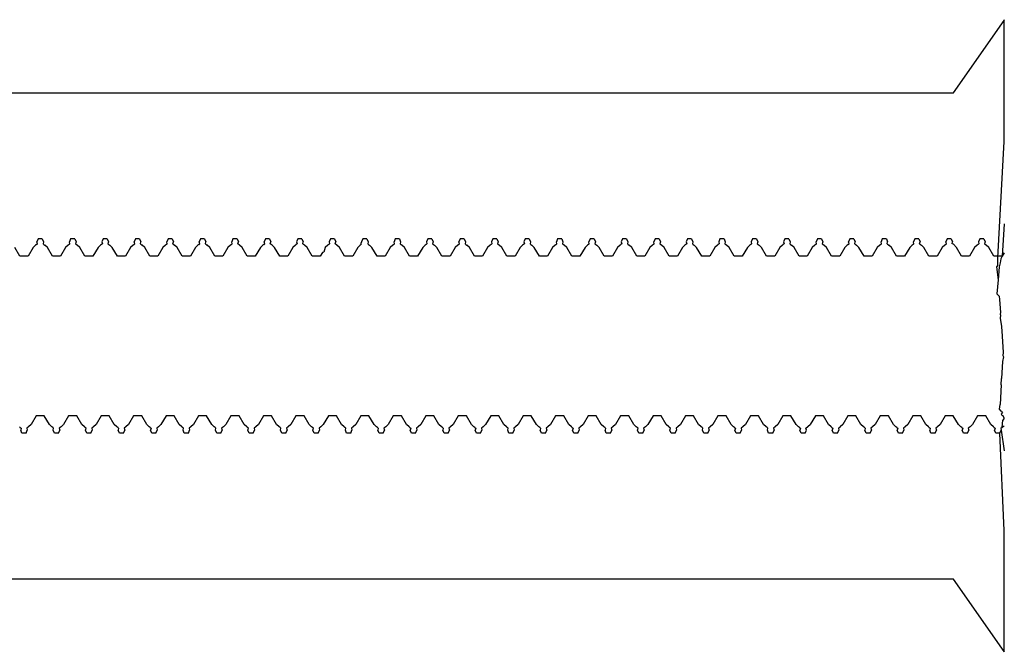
# Model space of a CAD drawing. Extents: x -1073 to 1127, y -1646 to 1793.
# Tile 33 of 39: x 58 to 88, y 1433 to 1453. Entities that reach past the tile are written whole.
import ezdxf

# ---------------------------------------------------------------- set-up
doc = ezdxf.new("R2010")
doc.units = 0
doc.layers.get('0').update_dxf_attribs({"linetype": 'CONTINUOUS'})

msp = doc.modelspace()

# ---------------------------------------------------------------- linework, layer by layer
for p, q in [((86.525, 1450.536), (88.086, 1452.763)), ((88.086, 1452.763), (88.103, 1452.787)), ((88.086, 1451.286), (88.086, 1452.763)), ((88.086, 1450.718), (88.086, 1451.286)), ((88.086, 1450.591), (88.086, 1450.718)), ((27.336, 1450.536), (86.525, 1450.536)), ((88.086, 1450.454), (88.086, 1450.591)), ((88.086, 1450.185), (88.086, 1450.454)), ((88.086, 1449.964), (88.086, 1450.185)), ((88.086, 1449.466), (88.086, 1449.964)), ((88.086, 1449.146), (88.086, 1449.466)), ((88.086, 1449.036), (88.086, 1449.146)), ((87.899, 1445.447), (88.086, 1449.036)), ((88.086, 1446.498), (88.024, 1445.495)), ((57.774, 1445.495), (57.618, 1445.766)), ((58.18, 1445.766), (58.024, 1445.495)), ((58.258, 1445.834), (58.18, 1445.766)), ((58.285, 1445.858), (58.258, 1445.834)), ((58.285, 1445.858), (58.312, 1445.881)), ((58.336, 1446.036), (58.297, 1445.937)), ((58.312, 1445.881), (58.297, 1445.937)), ((58.461, 1446.036), (58.336, 1446.036)), ((58.461, 1446.036), (58.501, 1445.937)), ((58.501, 1445.937), (58.486, 1445.881)), ((58.486, 1445.881), (58.512, 1445.858)), ((58.512, 1445.858), (58.539, 1445.834)), ((58.618, 1445.766), (58.539, 1445.834)), ((58.774, 1445.495), (58.618, 1445.766)), ((59.18, 1445.766), (59.024, 1445.495)), ((59.258, 1445.834), (59.18, 1445.766)), ((59.285, 1445.858), (59.258, 1445.834)), ((59.285, 1445.858), (59.312, 1445.881)), ((59.336, 1446.036), (59.297, 1445.937)), ((59.312, 1445.881), (59.297, 1445.937)), ((59.461, 1446.036), (59.336, 1446.036)), ((59.461, 1446.036), (59.501, 1445.937)), ((59.501, 1445.937), (59.486, 1445.881)), ((59.486, 1445.881), (59.512, 1445.858)), ((59.512, 1445.858), (59.539, 1445.834)), ((59.618, 1445.766), (59.539, 1445.834)), ((59.774, 1445.495), (59.618, 1445.766)), ((60.18, 1445.766), (60.024, 1445.495)), ((60.258, 1445.834), (60.18, 1445.766)), ((60.285, 1445.858), (60.258, 1445.834)), ((60.312, 1445.881), (60.285, 1445.858)), ((60.336, 1446.036), (60.297, 1445.937)), ((60.297, 1445.937), (60.312, 1445.881)), ((60.461, 1446.036), (60.336, 1446.036)), ((60.461, 1446.036), (60.501, 1445.937)), ((60.501, 1445.937), (60.486, 1445.881)), ((60.486, 1445.881), (60.512, 1445.858)), ((60.512, 1445.858), (60.539, 1445.834)), ((60.618, 1445.766), (60.539, 1445.834)), ((60.774, 1445.495), (60.618, 1445.766)), ((61.18, 1445.766), (61.024, 1445.495)), ((61.258, 1445.834), (61.18, 1445.766)), ((61.285, 1445.858), (61.258, 1445.834)), ((61.285, 1445.858), (61.312, 1445.881)), ((61.336, 1446.036), (61.297, 1445.937)), ((61.312, 1445.881), (61.297, 1445.937)), ((61.461, 1446.036), (61.336, 1446.036)), ((61.461, 1446.036), (61.501, 1445.937)), ((61.486, 1445.881), (61.501, 1445.937)), ((61.486, 1445.881), (61.539, 1445.834)), ((61.618, 1445.766), (61.539, 1445.834)), ((61.774, 1445.495), (61.618, 1445.766)), ((62.18, 1445.766), (62.024, 1445.495)), ((62.258, 1445.834), (62.18, 1445.766)), ((62.285, 1445.858), (62.258, 1445.834)), ((62.285, 1445.858), (62.312, 1445.881)), ((62.336, 1446.036), (62.297, 1445.937)), ((62.312, 1445.881), (62.297, 1445.937)), ((62.461, 1446.036), (62.336, 1446.036)), ((62.461, 1446.036), (62.501, 1445.937)), ((62.486, 1445.881), (62.501, 1445.937)), ((62.486, 1445.881), (62.539, 1445.834)), ((62.618, 1445.766), (62.539, 1445.834)), ((62.774, 1445.495), (62.618, 1445.766)), ((63.18, 1445.766), (63.024, 1445.495)), ((63.258, 1445.834), (63.18, 1445.766)), ((63.285, 1445.858), (63.258, 1445.834)), ((63.285, 1445.858), (63.312, 1445.881)), ((63.336, 1446.036), (63.297, 1445.937)), ((63.312, 1445.881), (63.297, 1445.937)), ((63.461, 1446.036), (63.336, 1446.036)), ((63.461, 1446.036), (63.501, 1445.937)), ((63.486, 1445.881), (63.501, 1445.937)), ((63.486, 1445.881), (63.539, 1445.834)), ((63.618, 1445.766), (63.539, 1445.834)), ((63.774, 1445.495), (63.618, 1445.766)), ((64.18, 1445.766), (64.024, 1445.495)), ((64.258, 1445.834), (64.18, 1445.766)), ((64.285, 1445.858), (64.258, 1445.834)), ((64.285, 1445.858), (64.312, 1445.881)), ((64.336, 1446.036), (64.297, 1445.937)), ((64.312, 1445.881), (64.297, 1445.937)), ((64.461, 1446.036), (64.336, 1446.036)), ((64.461, 1446.036), (64.501, 1445.937)), ((64.486, 1445.881), (64.501, 1445.937)), ((64.539, 1445.834), (64.486, 1445.881)), ((64.618, 1445.766), (64.539, 1445.834)), ((64.774, 1445.495), (64.618, 1445.766)), ((65.18, 1445.766), (65.024, 1445.495)), ((65.258, 1445.834), (65.18, 1445.766)), ((65.285, 1445.858), (65.258, 1445.834)), ((65.285, 1445.858), (65.312, 1445.881)), ((65.336, 1446.036), (65.297, 1445.937)), ((65.312, 1445.881), (65.297, 1445.937)), ((65.461, 1446.036), (65.336, 1446.036)), ((65.461, 1446.036), (65.501, 1445.937)), ((65.486, 1445.881), (65.501, 1445.937)), ((65.539, 1445.834), (65.486, 1445.881)), ((65.618, 1445.766), (65.539, 1445.834)), ((65.774, 1445.495), (65.618, 1445.766)), ((66.18, 1445.766), (66.024, 1445.495)), ((66.258, 1445.834), (66.18, 1445.766)), ((66.285, 1445.858), (66.258, 1445.834)), ((66.312, 1445.881), (66.285, 1445.858)), ((66.336, 1446.036), (66.297, 1445.937)), ((66.297, 1445.937), (66.312, 1445.881)), ((66.461, 1446.036), (66.336, 1446.036)), ((66.461, 1446.036), (66.501, 1445.937)), ((66.486, 1445.881), (66.501, 1445.937)), ((66.512, 1445.858), (66.486, 1445.881)), ((66.539, 1445.834), (66.512, 1445.858)), ((66.618, 1445.766), (66.539, 1445.834)), ((66.774, 1445.495), (66.618, 1445.766)), ((67.18, 1445.766), (67.132, 1445.622)), ((67.258, 1445.834), (67.18, 1445.766)), ((67.285, 1445.858), (67.258, 1445.834)), ((67.312, 1445.881), (67.285, 1445.858)), ((67.336, 1446.036), (67.297, 1445.937)), ((67.297, 1445.937), (67.312, 1445.881)), ((67.461, 1446.036), (67.336, 1446.036)), ((67.461, 1446.036), (67.501, 1445.937)), ((67.486, 1445.881), (67.501, 1445.937)), ((67.539, 1445.834), (67.486, 1445.881)), ((67.618, 1445.766), (67.539, 1445.834)), ((67.774, 1445.495), (67.618, 1445.766)), ((68.18, 1445.766), (68.024, 1445.495)), ((68.258, 1445.834), (68.18, 1445.766)), ((68.285, 1445.858), (68.258, 1445.834)), ((68.297, 1445.937), (68.28, 1445.912)), ((68.285, 1445.858), (68.28, 1445.912)), ((68.336, 1446.036), (68.297, 1445.937)), ((68.461, 1446.036), (68.336, 1446.036)), ((68.461, 1446.036), (68.501, 1445.937)), ((68.501, 1445.937), (68.486, 1445.881)), ((68.486, 1445.881), (68.512, 1445.858)), ((68.512, 1445.858), (68.539, 1445.834)), ((68.618, 1445.766), (68.539, 1445.834)), ((68.774, 1445.495), (68.618, 1445.766)), ((69.18, 1445.766), (69.024, 1445.495)), ((69.258, 1445.834), (69.18, 1445.766)), ((69.285, 1445.858), (69.258, 1445.834)), ((69.285, 1445.858), (69.312, 1445.881)), ((69.336, 1446.036), (69.297, 1445.937)), ((69.312, 1445.881), (69.297, 1445.937)), ((69.461, 1446.036), (69.336, 1446.036)), ((69.461, 1446.036), (69.501, 1445.937)), ((69.501, 1445.937), (69.486, 1445.881)), ((69.486, 1445.881), (69.512, 1445.858)), ((69.512, 1445.858), (69.539, 1445.834)), ((69.618, 1445.766), (69.539, 1445.834)), ((69.774, 1445.495), (69.618, 1445.766)), ((70.18, 1445.766), (70.024, 1445.495)), ((70.258, 1445.834), (70.18, 1445.766)), ((70.285, 1445.858), (70.258, 1445.834)), ((70.312, 1445.881), (70.285, 1445.858)), ((70.336, 1446.036), (70.297, 1445.937)), ((70.297, 1445.937), (70.312, 1445.881)), ((70.461, 1446.036), (70.336, 1446.036)), ((70.461, 1446.036), (70.501, 1445.937)), ((70.501, 1445.937), (70.486, 1445.881)), ((70.486, 1445.881), (70.512, 1445.858)), ((70.512, 1445.858), (70.539, 1445.834)), ((70.618, 1445.766), (70.539, 1445.834)), ((70.774, 1445.495), (70.618, 1445.766)), ((71.18, 1445.766), (71.024, 1445.495)), ((71.258, 1445.834), (71.18, 1445.766)), ((71.285, 1445.858), (71.258, 1445.834)), ((71.285, 1445.858), (71.312, 1445.881)), ((71.336, 1446.036), (71.297, 1445.937)), ((71.312, 1445.881), (71.297, 1445.937)), ((71.461, 1446.036), (71.336, 1446.036)), ((71.461, 1446.036), (71.501, 1445.937)), ((71.501, 1445.937), (71.486, 1445.881)), ((71.486, 1445.881), (71.512, 1445.858)), ((71.512, 1445.858), (71.539, 1445.834)), ((71.618, 1445.766), (71.539, 1445.834)), ((71.774, 1445.495), (71.618, 1445.766)), ((72.18, 1445.766), (72.024, 1445.495)), ((72.258, 1445.834), (72.18, 1445.766)), ((72.285, 1445.858), (72.258, 1445.834)), ((72.312, 1445.881), (72.285, 1445.858)), ((72.336, 1446.036), (72.297, 1445.937)), ((72.297, 1445.937), (72.312, 1445.881)), ((72.461, 1446.036), (72.336, 1446.036)), ((72.461, 1446.036), (72.501, 1445.937)), ((72.501, 1445.937), (72.486, 1445.881)), ((72.486, 1445.881), (72.512, 1445.858)), ((72.512, 1445.858), (72.539, 1445.834)), ((72.618, 1445.766), (72.539, 1445.834)), ((72.774, 1445.495), (72.618, 1445.766)), ((73.18, 1445.766), (73.024, 1445.495)), ((73.258, 1445.834), (73.18, 1445.766)), ((73.285, 1445.858), (73.258, 1445.834)), ((73.312, 1445.881), (73.285, 1445.858)), ((73.336, 1446.036), (73.297, 1445.937)), ((73.297, 1445.937), (73.312, 1445.881)), ((73.461, 1446.036), (73.336, 1446.036)), ((73.461, 1446.036), (73.501, 1445.937)), ((73.501, 1445.937), (73.486, 1445.881)), ((73.486, 1445.881), (73.512, 1445.858)), ((73.512, 1445.858), (73.539, 1445.834)), ((73.618, 1445.766), (73.539, 1445.834)), ((73.774, 1445.495), (73.618, 1445.766)), ((74.18, 1445.766), (74.024, 1445.495)), ((74.258, 1445.834), (74.18, 1445.766)), ((74.285, 1445.858), (74.258, 1445.834)), ((74.285, 1445.858), (74.312, 1445.881)), ((74.336, 1446.036), (74.297, 1445.937)), ((74.312, 1445.881), (74.297, 1445.937)), ((74.461, 1446.036), (74.336, 1446.036)), ((74.461, 1446.036), (74.501, 1445.937)), ((74.501, 1445.937), (74.486, 1445.881)), ((74.486, 1445.881), (74.512, 1445.858)), ((74.512, 1445.858), (74.539, 1445.834)), ((74.618, 1445.766), (74.539, 1445.834)), ((74.774, 1445.495), (74.618, 1445.766)), ((75.18, 1445.766), (75.024, 1445.495)), ((75.258, 1445.834), (75.18, 1445.766)), ((75.285, 1445.858), (75.258, 1445.834)), ((75.285, 1445.858), (75.312, 1445.881)), ((75.336, 1446.036), (75.297, 1445.937)), ((75.312, 1445.881), (75.297, 1445.937)), ((75.461, 1446.036), (75.336, 1446.036)), ((75.461, 1446.036), (75.501, 1445.937)), ((75.501, 1445.937), (75.486, 1445.881)), ((75.486, 1445.881), (75.512, 1445.858)), ((75.512, 1445.858), (75.539, 1445.834)), ((75.618, 1445.766), (75.539, 1445.834)), ((75.774, 1445.495), (75.618, 1445.766)), ((76.18, 1445.766), (76.024, 1445.495)), ((76.258, 1445.834), (76.18, 1445.766)), ((76.285, 1445.858), (76.258, 1445.834)), ((76.312, 1445.881), (76.285, 1445.858)), ((76.336, 1446.036), (76.297, 1445.937)), ((76.297, 1445.937), (76.312, 1445.881)), ((76.461, 1446.036), (76.336, 1446.036)), ((76.461, 1446.036), (76.501, 1445.937)), ((76.501, 1445.937), (76.486, 1445.881)), ((76.486, 1445.881), (76.512, 1445.858)), ((76.512, 1445.858), (76.539, 1445.834)), ((76.618, 1445.766), (76.539, 1445.834)), ((76.774, 1445.495), (76.618, 1445.766)), ((77.18, 1445.766), (77.024, 1445.495)), ((77.258, 1445.834), (77.18, 1445.766)), ((77.285, 1445.858), (77.258, 1445.834)), ((77.285, 1445.858), (77.312, 1445.881)), ((77.336, 1446.036), (77.297, 1445.937)), ((77.312, 1445.881), (77.297, 1445.937)), ((77.461, 1446.036), (77.336, 1446.036)), ((77.461, 1446.036), (77.501, 1445.937)), ((77.501, 1445.937), (77.486, 1445.881)), ((77.486, 1445.881), (77.512, 1445.858)), ((77.512, 1445.858), (77.539, 1445.834)), ((77.618, 1445.766), (77.539, 1445.834)), ((77.774, 1445.495), (77.618, 1445.766)), ((78.18, 1445.766), (78.024, 1445.495)), ((78.258, 1445.834), (78.18, 1445.766)), ((78.285, 1445.858), (78.258, 1445.834)), ((78.312, 1445.881), (78.285, 1445.858)), ((78.336, 1446.036), (78.297, 1445.937)), ((78.297, 1445.937), (78.312, 1445.881)), ((78.461, 1446.036), (78.336, 1446.036)), ((78.461, 1446.036), (78.501, 1445.937)), ((78.501, 1445.937), (78.486, 1445.881)), ((78.486, 1445.881), (78.512, 1445.858)), ((78.512, 1445.858), (78.539, 1445.834)), ((78.618, 1445.766), (78.539, 1445.834)), ((78.774, 1445.495), (78.618, 1445.766)), ((79.18, 1445.766), (79.024, 1445.495)), ((79.258, 1445.834), (79.18, 1445.766)), ((79.285, 1445.858), (79.258, 1445.834)), ((79.312, 1445.881), (79.285, 1445.858)), ((79.336, 1446.036), (79.297, 1445.937)), ((79.297, 1445.937), (79.312, 1445.881)), ((79.461, 1446.036), (79.336, 1446.036)), ((79.461, 1446.036), (79.501, 1445.937)), ((79.501, 1445.937), (79.486, 1445.881)), ((79.486, 1445.881), (79.512, 1445.858)), ((79.512, 1445.858), (79.539, 1445.834)), ((79.618, 1445.766), (79.539, 1445.834)), ((79.774, 1445.495), (79.618, 1445.766)), ((80.18, 1445.766), (80.024, 1445.495)), ((80.258, 1445.834), (80.18, 1445.766)), ((80.285, 1445.858), (80.258, 1445.834)), ((80.312, 1445.881), (80.285, 1445.858)), ((80.336, 1446.036), (80.297, 1445.937)), ((80.297, 1445.937), (80.312, 1445.881)), ((80.461, 1446.036), (80.336, 1446.036)), ((80.461, 1446.036), (80.501, 1445.937)), ((80.501, 1445.937), (80.486, 1445.881)), ((80.486, 1445.881), (80.512, 1445.858)), ((80.512, 1445.858), (80.539, 1445.834)), ((80.618, 1445.766), (80.539, 1445.834)), ((80.774, 1445.495), (80.618, 1445.766)), ((81.18, 1445.766), (81.024, 1445.495)), ((81.258, 1445.834), (81.18, 1445.766)), ((81.285, 1445.858), (81.258, 1445.834)), ((81.312, 1445.881), (81.285, 1445.858)), ((81.336, 1446.036), (81.297, 1445.937)), ((81.297, 1445.937), (81.312, 1445.881)), ((81.461, 1446.036), (81.336, 1446.036)), ((81.461, 1446.036), (81.501, 1445.937)), ((81.501, 1445.937), (81.486, 1445.881)), ((81.486, 1445.881), (81.512, 1445.858)), ((81.512, 1445.858), (81.539, 1445.834)), ((81.618, 1445.766), (81.539, 1445.834)), ((81.774, 1445.495), (81.618, 1445.766)), ((82.18, 1445.766), (82.024, 1445.495)), ((82.258, 1445.834), (82.18, 1445.766)), ((82.285, 1445.858), (82.258, 1445.834)), ((82.285, 1445.858), (82.312, 1445.881)), ((82.336, 1446.036), (82.297, 1445.937)), ((82.312, 1445.881), (82.297, 1445.937)), ((82.461, 1446.036), (82.336, 1446.036)), ((82.461, 1446.036), (82.501, 1445.937)), ((82.501, 1445.937), (82.486, 1445.881)), ((82.486, 1445.881), (82.512, 1445.858)), ((82.512, 1445.858), (82.539, 1445.834)), ((82.618, 1445.766), (82.539, 1445.834)), ((82.774, 1445.495), (82.618, 1445.766)), ((83.18, 1445.766), (83.024, 1445.495)), ((83.258, 1445.834), (83.18, 1445.766)), ((83.285, 1445.858), (83.258, 1445.834)), ((83.285, 1445.858), (83.312, 1445.881)), ((83.336, 1446.036), (83.297, 1445.937)), ((83.312, 1445.881), (83.297, 1445.937)), ((83.461, 1446.036), (83.336, 1446.036)), ((83.461, 1446.036), (83.501, 1445.937)), ((83.486, 1445.881), (83.501, 1445.937)), ((83.486, 1445.881), (83.539, 1445.834)), ((83.618, 1445.766), (83.539, 1445.834)), ((83.774, 1445.495), (83.618, 1445.766)), ((84.18, 1445.766), (84.024, 1445.495)), ((84.258, 1445.834), (84.18, 1445.766)), ((84.285, 1445.858), (84.258, 1445.834)), ((84.285, 1445.858), (84.312, 1445.881)), ((84.336, 1446.036), (84.297, 1445.937)), ((84.312, 1445.881), (84.297, 1445.937)), ((84.461, 1446.036), (84.336, 1446.036)), ((84.461, 1446.036), (84.501, 1445.937)), ((84.486, 1445.881), (84.501, 1445.937)), ((84.486, 1445.881), (84.539, 1445.834)), ((84.618, 1445.766), (84.539, 1445.834)), ((84.774, 1445.495), (84.618, 1445.766)), ((85.18, 1445.766), (85.024, 1445.495)), ((85.258, 1445.834), (85.18, 1445.766)), ((85.285, 1445.858), (85.258, 1445.834)), ((85.285, 1445.858), (85.312, 1445.881)), ((85.336, 1446.036), (85.297, 1445.937)), ((85.312, 1445.881), (85.297, 1445.937)), ((85.461, 1446.036), (85.336, 1446.036)), ((85.461, 1446.036), (85.501, 1445.937)), ((85.486, 1445.881), (85.501, 1445.937)), ((85.486, 1445.881), (85.539, 1445.834)), ((85.618, 1445.766), (85.539, 1445.834)), ((85.774, 1445.495), (85.618, 1445.766)), ((86.18, 1445.766), (86.024, 1445.495)), ((86.258, 1445.834), (86.18, 1445.766)), ((86.285, 1445.858), (86.258, 1445.834)), ((86.285, 1445.858), (86.312, 1445.881)), ((86.336, 1446.036), (86.297, 1445.937)), ((86.312, 1445.881), (86.297, 1445.937)), ((86.461, 1446.036), (86.336, 1446.036)), ((86.461, 1446.036), (86.501, 1445.937)), ((86.486, 1445.881), (86.501, 1445.937)), ((86.525, 1445.872), (86.486, 1445.881)), ((86.618, 1445.766), (86.525, 1445.872)), ((86.774, 1445.495), (86.618, 1445.766)), ((87.18, 1445.766), (87.024, 1445.495)), ((87.258, 1445.834), (87.18, 1445.766)), ((87.285, 1445.858), (87.258, 1445.834)), ((87.312, 1445.881), (87.285, 1445.858)), ((87.336, 1446.036), (87.297, 1445.937)), ((87.297, 1445.937), (87.312, 1445.881)), ((87.461, 1446.036), (87.336, 1446.036)), ((87.461, 1446.036), (87.501, 1445.937)), ((87.501, 1445.937), (87.486, 1445.881)), ((87.486, 1445.881), (87.512, 1445.858)), ((87.512, 1445.858), (87.539, 1445.834)), ((87.618, 1445.766), (87.539, 1445.834)), ((87.774, 1445.495), (87.618, 1445.766)), ((58.024, 1445.495), (57.774, 1445.495)), ((59.024, 1445.495), (58.774, 1445.495)), ((60.024, 1445.495), (59.774, 1445.495)), ((61.024, 1445.495), (60.774, 1445.495)), ((62.024, 1445.495), (61.774, 1445.495)), ((63.024, 1445.495), (62.774, 1445.495)), ((64.024, 1445.495), (63.774, 1445.495)), ((65.024, 1445.495), (64.774, 1445.495)), ((66.024, 1445.495), (65.774, 1445.495)), ((67.024, 1445.495), (66.774, 1445.495)), ((67.095, 1445.612), (67.024, 1445.495)), ((67.132, 1445.622), (67.095, 1445.612)), ((68.024, 1445.495), (67.774, 1445.495)), ((69.024, 1445.495), (68.774, 1445.495)), ((70.024, 1445.495), (69.774, 1445.495)), ((71.024, 1445.495), (70.774, 1445.495)), ((72.024, 1445.495), (71.774, 1445.495)), ((73.024, 1445.495), (72.774, 1445.495)), ((74.024, 1445.495), (73.774, 1445.495)), ((75.024, 1445.495), (74.774, 1445.495)), ((76.024, 1445.495), (75.774, 1445.495)), ((77.024, 1445.495), (76.774, 1445.495)), ((78.024, 1445.495), (77.774, 1445.495)), ((79.024, 1445.495), (78.774, 1445.495)), ((80.024, 1445.495), (79.774, 1445.495)), ((81.024, 1445.495), (80.774, 1445.495)), ((82.024, 1445.495), (81.774, 1445.495)), ((83.024, 1445.495), (82.774, 1445.495)), ((84.024, 1445.495), (83.774, 1445.495)), ((85.024, 1445.495), (84.774, 1445.495)), ((86.024, 1445.495), (85.774, 1445.495)), ((87.024, 1445.495), (86.774, 1445.495)), ((88.024, 1445.495), (87.774, 1445.495)), ((88.024, 1445.495), (87.984, 1445.414)), ((88.086, 1445.603), (88.024, 1445.495)), ((87.899, 1445.216), (87.857, 1445.166)), ((87.857, 1445.166), (87.901, 1444.767)), ((87.899, 1445.216), (87.899, 1445.447)), ((87.94, 1445.166), (87.901, 1444.767)), ((87.963, 1445.293), (87.94, 1445.166)), ((87.984, 1445.414), (87.963, 1445.293)), ((87.901, 1444.767), (87.863, 1444.333)), ((87.863, 1444.333), (87.899, 1444.302)), ((87.899, 1444.302), (87.94, 1444.266)), ((87.94, 1444.266), (87.948, 1444.16)), ((87.948, 1444.16), (87.974, 1443.764)), ((87.98, 1443.683), (87.964, 1443.591)), ((87.974, 1443.764), (87.971, 1443.714)), ((87.971, 1443.714), (87.98, 1443.683)), ((87.964, 1443.591), (88.004, 1443.328)), ((88.004, 1443.328), (88.024, 1443.036)), ((88.024, 1443.036), (88.058, 1442.529)), ((88.058, 1442.529), (88.053, 1442.436)), ((88.053, 1442.436), (88.068, 1442.389)), ((88.042, 1442.247), (88.013, 1441.726)), ((88.068, 1442.389), (88.042, 1442.247)), ((88.003, 1441.536), (87.963, 1440.925)), ((88.003, 1441.536), (88.013, 1441.726)), ((87.95, 1440.778), (87.963, 1440.925)), ((87.998, 1440.718), (87.95, 1440.778)), ((87.998, 1440.718), (88.034, 1440.672)), ((88.011, 1440.638), (88.034, 1440.672)), ((88.018, 1440.596), (88.011, 1440.638)), ((58.118, 1440.307), (58.039, 1440.238)), ((58.274, 1440.577), (58.118, 1440.307)), ((58.524, 1440.577), (58.274, 1440.577)), ((58.68, 1440.307), (58.524, 1440.577)), ((58.758, 1440.238), (58.68, 1440.307)), ((59.118, 1440.307), (59.039, 1440.238)), ((59.274, 1440.577), (59.118, 1440.307)), ((59.524, 1440.577), (59.274, 1440.577)), ((59.68, 1440.307), (59.524, 1440.577)), ((59.758, 1440.238), (59.68, 1440.307)), ((60.118, 1440.307), (60.039, 1440.238)), ((60.274, 1440.577), (60.118, 1440.307)), ((60.524, 1440.577), (60.274, 1440.577)), ((60.68, 1440.307), (60.524, 1440.577)), ((60.758, 1440.238), (60.68, 1440.307)), ((61.118, 1440.307), (61.039, 1440.238)), ((61.274, 1440.577), (61.118, 1440.307)), ((61.524, 1440.577), (61.274, 1440.577)), ((61.68, 1440.307), (61.524, 1440.577)), ((61.758, 1440.238), (61.68, 1440.307)), ((62.118, 1440.307), (62.039, 1440.238)), ((62.274, 1440.577), (62.118, 1440.307)), ((62.524, 1440.577), (62.274, 1440.577)), ((62.68, 1440.307), (62.524, 1440.577)), ((62.758, 1440.238), (62.68, 1440.307)), ((63.118, 1440.307), (63.039, 1440.238)), ((63.274, 1440.577), (63.118, 1440.307)), ((63.524, 1440.577), (63.274, 1440.577)), ((63.68, 1440.307), (63.524, 1440.577)), ((63.758, 1440.238), (63.68, 1440.307)), ((64.118, 1440.307), (64.039, 1440.238)), ((64.274, 1440.577), (64.118, 1440.307)), ((64.524, 1440.577), (64.274, 1440.577)), ((64.68, 1440.307), (64.524, 1440.577)), ((64.758, 1440.238), (64.68, 1440.307)), ((65.118, 1440.307), (65.039, 1440.238)), ((65.274, 1440.577), (65.118, 1440.307)), ((65.524, 1440.577), (65.274, 1440.577)), ((65.68, 1440.307), (65.524, 1440.577)), ((65.758, 1440.238), (65.68, 1440.307)), ((66.118, 1440.307), (66.039, 1440.238)), ((66.274, 1440.577), (66.118, 1440.307)), ((66.524, 1440.577), (66.274, 1440.577)), ((66.68, 1440.307), (66.524, 1440.577)), ((66.758, 1440.238), (66.68, 1440.307)), ((67.118, 1440.307), (67.039, 1440.238)), ((67.274, 1440.577), (67.118, 1440.307)), ((67.524, 1440.577), (67.274, 1440.577)), ((67.68, 1440.307), (67.524, 1440.577)), ((67.759, 1440.237), (67.68, 1440.307)), ((68.118, 1440.307), (68.039, 1440.238)), ((68.274, 1440.577), (68.118, 1440.307)), ((68.524, 1440.577), (68.274, 1440.577)), ((68.68, 1440.307), (68.524, 1440.577)), ((68.758, 1440.238), (68.68, 1440.307)), ((69.118, 1440.307), (69.039, 1440.238)), ((69.274, 1440.577), (69.118, 1440.307)), ((69.524, 1440.577), (69.274, 1440.577)), ((69.68, 1440.307), (69.524, 1440.577)), ((69.758, 1440.238), (69.68, 1440.307)), ((70.118, 1440.307), (70.039, 1440.238)), ((70.274, 1440.577), (70.118, 1440.307)), ((70.524, 1440.577), (70.274, 1440.577)), ((70.68, 1440.307), (70.524, 1440.577)), ((70.758, 1440.238), (70.68, 1440.307)), ((71.118, 1440.307), (71.039, 1440.238)), ((71.274, 1440.577), (71.118, 1440.307)), ((71.524, 1440.577), (71.274, 1440.577)), ((71.68, 1440.307), (71.524, 1440.577)), ((71.758, 1440.238), (71.68, 1440.307)), ((72.118, 1440.307), (72.039, 1440.238)), ((72.274, 1440.577), (72.118, 1440.307)), ((72.524, 1440.577), (72.274, 1440.577)), ((72.68, 1440.307), (72.524, 1440.577)), ((72.758, 1440.238), (72.68, 1440.307)), ((73.118, 1440.307), (73.038, 1440.237)), ((73.274, 1440.577), (73.118, 1440.307)), ((73.524, 1440.577), (73.274, 1440.577)), ((73.68, 1440.307), (73.524, 1440.577)), ((73.758, 1440.238), (73.68, 1440.307)), ((74.118, 1440.307), (74.039, 1440.238)), ((74.274, 1440.577), (74.118, 1440.307)), ((74.524, 1440.577), (74.274, 1440.577)), ((74.68, 1440.307), (74.524, 1440.577)), ((74.758, 1440.238), (74.68, 1440.307)), ((75.118, 1440.307), (75.039, 1440.238)), ((75.274, 1440.577), (75.118, 1440.307)), ((75.524, 1440.577), (75.274, 1440.577)), ((75.68, 1440.307), (75.524, 1440.577)), ((75.758, 1440.238), (75.68, 1440.307)), ((76.118, 1440.307), (76.039, 1440.238)), ((76.274, 1440.577), (76.118, 1440.307)), ((76.524, 1440.577), (76.274, 1440.577)), ((76.68, 1440.307), (76.524, 1440.577)), ((76.758, 1440.238), (76.68, 1440.307)), ((77.118, 1440.307), (77.039, 1440.238)), ((77.274, 1440.577), (77.118, 1440.307)), ((77.524, 1440.577), (77.274, 1440.577)), ((77.68, 1440.307), (77.524, 1440.577)), ((77.758, 1440.238), (77.68, 1440.307)), ((78.118, 1440.307), (78.039, 1440.238)), ((78.274, 1440.577), (78.118, 1440.307)), ((78.524, 1440.577), (78.274, 1440.577)), ((78.68, 1440.307), (78.524, 1440.577)), ((78.759, 1440.237), (78.68, 1440.307)), ((79.118, 1440.307), (79.039, 1440.238)), ((79.274, 1440.577), (79.118, 1440.307)), ((79.524, 1440.577), (79.274, 1440.577)), ((79.68, 1440.307), (79.524, 1440.577)), ((79.758, 1440.238), (79.68, 1440.307)), ((80.118, 1440.307), (80.039, 1440.238)), ((80.274, 1440.577), (80.118, 1440.307)), ((80.524, 1440.577), (80.274, 1440.577)), ((80.68, 1440.307), (80.524, 1440.577)), ((80.758, 1440.238), (80.68, 1440.307)), ((81.118, 1440.307), (81.039, 1440.238)), ((81.274, 1440.577), (81.118, 1440.307)), ((81.524, 1440.577), (81.274, 1440.577)), ((81.68, 1440.307), (81.524, 1440.577)), ((81.758, 1440.238), (81.68, 1440.307)), ((81.986, 1440.191), (82.118, 1440.307)), ((82.274, 1440.577), (82.118, 1440.307)), ((82.524, 1440.577), (82.274, 1440.577)), ((82.68, 1440.307), (82.524, 1440.577)), ((82.758, 1440.238), (82.68, 1440.307)), ((83.118, 1440.307), (83.039, 1440.238)), ((83.274, 1440.577), (83.118, 1440.307)), ((83.524, 1440.577), (83.274, 1440.577)), ((83.68, 1440.307), (83.524, 1440.577)), ((83.758, 1440.238), (83.68, 1440.307)), ((84.118, 1440.307), (84.038, 1440.237)), ((84.274, 1440.577), (84.118, 1440.307)), ((84.524, 1440.577), (84.274, 1440.577)), ((84.68, 1440.307), (84.524, 1440.577)), ((84.758, 1440.238), (84.68, 1440.307)), ((85.118, 1440.307), (85.039, 1440.238)), ((85.274, 1440.577), (85.118, 1440.307)), ((85.524, 1440.577), (85.274, 1440.577)), ((85.68, 1440.307), (85.524, 1440.577)), ((85.758, 1440.238), (85.68, 1440.307)), ((86.118, 1440.307), (86.039, 1440.238)), ((86.274, 1440.577), (86.118, 1440.307)), ((86.524, 1440.577), (86.274, 1440.577)), ((86.68, 1440.307), (86.524, 1440.577)), ((86.758, 1440.238), (86.68, 1440.307)), ((87.118, 1440.307), (87.039, 1440.238)), ((87.274, 1440.577), (87.118, 1440.307)), ((87.524, 1440.577), (87.274, 1440.577)), ((87.68, 1440.307), (87.524, 1440.577)), ((87.758, 1440.238), (87.68, 1440.307)), ((88.057, 1440.573), (88.018, 1440.596)), ((88.032, 1440.219), (88.045, 1440.438)), ((88.086, 1440.501), (88.045, 1440.438)), ((88.086, 1440.501), (88.057, 1440.573)), ((57.785, 1440.214), (57.758, 1440.238)), ((57.785, 1440.214), (57.812, 1440.191)), ((57.812, 1440.191), (57.797, 1440.135)), ((57.836, 1440.036), (57.797, 1440.135)), ((57.961, 1440.036), (57.836, 1440.036)), ((57.961, 1440.036), (58.001, 1440.135)), ((58.039, 1440.238), (57.986, 1440.191)), ((57.986, 1440.191), (58.001, 1440.135)), ((58.785, 1440.214), (58.758, 1440.238)), ((58.812, 1440.191), (58.785, 1440.214)), ((58.797, 1440.135), (58.812, 1440.191)), ((58.836, 1440.036), (58.797, 1440.135)), ((58.961, 1440.036), (58.836, 1440.036)), ((58.961, 1440.036), (59.001, 1440.135)), ((59.039, 1440.238), (58.986, 1440.191)), ((58.986, 1440.191), (59.001, 1440.135)), ((59.785, 1440.214), (59.758, 1440.238)), ((59.812, 1440.191), (59.785, 1440.214)), ((59.797, 1440.135), (59.812, 1440.191)), ((59.836, 1440.036), (59.797, 1440.135)), ((59.961, 1440.036), (59.836, 1440.036)), ((59.961, 1440.036), (60.001, 1440.135)), ((60.039, 1440.238), (59.986, 1440.191)), ((59.986, 1440.191), (60.001, 1440.135)), ((60.785, 1440.214), (60.758, 1440.238)), ((60.785, 1440.214), (60.812, 1440.191)), ((60.812, 1440.191), (60.797, 1440.135)), ((60.836, 1440.036), (60.797, 1440.135)), ((60.961, 1440.036), (60.836, 1440.036)), ((60.961, 1440.036), (61.001, 1440.135)), ((61.039, 1440.238), (60.986, 1440.191)), ((60.986, 1440.191), (61.001, 1440.135)), ((61.785, 1440.214), (61.758, 1440.238)), ((61.785, 1440.214), (61.812, 1440.191)), ((61.812, 1440.191), (61.797, 1440.135)), ((61.836, 1440.036), (61.797, 1440.135)), ((61.961, 1440.036), (61.836, 1440.036)), ((61.961, 1440.036), (62.001, 1440.135)), ((62.039, 1440.238), (61.986, 1440.191)), ((61.986, 1440.191), (62.001, 1440.135)), ((62.785, 1440.214), (62.758, 1440.238)), ((62.812, 1440.191), (62.785, 1440.214)), ((62.797, 1440.135), (62.812, 1440.191)), ((62.836, 1440.036), (62.797, 1440.135)), ((62.961, 1440.036), (62.836, 1440.036)), ((62.961, 1440.036), (63.001, 1440.135)), ((63.039, 1440.238), (62.986, 1440.191)), ((62.986, 1440.191), (63.001, 1440.135)), ((63.785, 1440.214), (63.758, 1440.238)), ((63.812, 1440.191), (63.785, 1440.214)), ((63.797, 1440.135), (63.812, 1440.191)), ((63.836, 1440.036), (63.797, 1440.135)), ((63.961, 1440.036), (63.836, 1440.036)), ((63.961, 1440.036), (64.001, 1440.135)), ((64.039, 1440.238), (63.986, 1440.191)), ((63.986, 1440.191), (64.001, 1440.135)), ((64.785, 1440.214), (64.758, 1440.238)), ((64.812, 1440.191), (64.785, 1440.214)), ((64.797, 1440.135), (64.812, 1440.191)), ((64.836, 1440.036), (64.797, 1440.135)), ((64.961, 1440.036), (64.836, 1440.036)), ((64.961, 1440.036), (65.001, 1440.135)), ((65.039, 1440.238), (64.986, 1440.191)), ((64.986, 1440.191), (65.001, 1440.135)), ((65.785, 1440.214), (65.758, 1440.238)), ((65.812, 1440.191), (65.785, 1440.214)), ((65.797, 1440.135), (65.812, 1440.191)), ((65.836, 1440.036), (65.797, 1440.135)), ((65.961, 1440.036), (65.836, 1440.036)), ((65.961, 1440.036), (66.001, 1440.135)), ((66.039, 1440.238), (65.986, 1440.191)), ((65.986, 1440.191), (66.001, 1440.135)), ((66.785, 1440.214), (66.758, 1440.238)), ((66.812, 1440.191), (66.785, 1440.214)), ((66.797, 1440.135), (66.812, 1440.191)), ((66.836, 1440.036), (66.797, 1440.135)), ((66.961, 1440.036), (66.836, 1440.036)), ((66.961, 1440.036), (67.001, 1440.135)), ((67.039, 1440.238), (66.986, 1440.191)), ((66.986, 1440.191), (67.001, 1440.135)), ((67.785, 1440.214), (67.759, 1440.237)), ((67.812, 1440.191), (67.785, 1440.214)), ((67.797, 1440.135), (67.812, 1440.191)), ((67.836, 1440.036), (67.797, 1440.135)), ((67.961, 1440.036), (67.836, 1440.036)), ((67.961, 1440.036), (68.001, 1440.135)), ((68.039, 1440.238), (67.986, 1440.191)), ((67.986, 1440.191), (68.001, 1440.135)), ((68.785, 1440.214), (68.758, 1440.238)), ((68.785, 1440.214), (68.812, 1440.191)), ((68.812, 1440.191), (68.797, 1440.135)), ((68.836, 1440.036), (68.797, 1440.135)), ((68.961, 1440.036), (68.836, 1440.036)), ((68.961, 1440.036), (69.001, 1440.135)), ((69.039, 1440.238), (68.986, 1440.191)), ((68.986, 1440.191), (69.001, 1440.135)), ((69.785, 1440.214), (69.758, 1440.238)), ((69.785, 1440.214), (69.812, 1440.191)), ((69.812, 1440.191), (69.797, 1440.135)), ((69.836, 1440.036), (69.797, 1440.135)), ((69.961, 1440.036), (69.836, 1440.036)), ((69.961, 1440.036), (70.001, 1440.135)), ((70.039, 1440.238), (69.986, 1440.191)), ((69.986, 1440.191), (70.001, 1440.135)), ((70.785, 1440.214), (70.758, 1440.238)), ((70.785, 1440.214), (70.812, 1440.191)), ((70.812, 1440.191), (70.797, 1440.135)), ((70.836, 1440.036), (70.797, 1440.135)), ((70.961, 1440.036), (70.836, 1440.036)), ((70.961, 1440.036), (71.001, 1440.135)), ((71.039, 1440.238), (70.986, 1440.191)), ((70.986, 1440.191), (71.001, 1440.135)), ((71.785, 1440.214), (71.758, 1440.238)), ((71.785, 1440.214), (71.812, 1440.191)), ((71.812, 1440.191), (71.797, 1440.135)), ((71.836, 1440.036), (71.797, 1440.135)), ((71.961, 1440.036), (71.836, 1440.036)), ((71.961, 1440.036), (72.001, 1440.135)), ((72.039, 1440.238), (71.986, 1440.191)), ((71.986, 1440.191), (72.001, 1440.135)), ((72.785, 1440.214), (72.758, 1440.238)), ((72.812, 1440.191), (72.785, 1440.214)), ((72.797, 1440.135), (72.812, 1440.191)), ((72.836, 1440.036), (72.797, 1440.135)), ((72.961, 1440.036), (72.836, 1440.036)), ((72.961, 1440.036), (73.001, 1440.135)), ((73.038, 1440.237), (72.986, 1440.191)), ((72.986, 1440.191), (73.001, 1440.135)), ((73.785, 1440.214), (73.758, 1440.238)), ((73.785, 1440.214), (73.812, 1440.191)), ((73.812, 1440.191), (73.797, 1440.135)), ((73.836, 1440.036), (73.797, 1440.135)), ((73.961, 1440.036), (73.836, 1440.036)), ((73.961, 1440.036), (74.001, 1440.135)), ((74.039, 1440.238), (73.986, 1440.191)), ((73.986, 1440.191), (74.001, 1440.135)), ((74.785, 1440.214), (74.758, 1440.238)), ((74.785, 1440.214), (74.812, 1440.191)), ((74.812, 1440.191), (74.797, 1440.135)), ((74.836, 1440.036), (74.797, 1440.135)), ((74.961, 1440.036), (74.836, 1440.036)), ((74.961, 1440.036), (75.001, 1440.135)), ((75.039, 1440.238), (74.986, 1440.191)), ((74.986, 1440.191), (75.001, 1440.135)), ((75.785, 1440.214), (75.758, 1440.238)), ((75.785, 1440.214), (75.812, 1440.191)), ((75.812, 1440.191), (75.797, 1440.135)), ((75.836, 1440.036), (75.797, 1440.135)), ((75.961, 1440.036), (75.836, 1440.036)), ((75.961, 1440.036), (76.001, 1440.135)), ((76.039, 1440.238), (75.986, 1440.191)), ((75.986, 1440.191), (76.001, 1440.135)), ((76.785, 1440.214), (76.758, 1440.238)), ((76.812, 1440.191), (76.785, 1440.214)), ((76.797, 1440.135), (76.812, 1440.191)), ((76.836, 1440.036), (76.797, 1440.135)), ((76.961, 1440.036), (76.836, 1440.036)), ((76.961, 1440.036), (77.001, 1440.135)), ((77.039, 1440.238), (76.986, 1440.191)), ((76.986, 1440.191), (77.001, 1440.135)), ((77.785, 1440.214), (77.758, 1440.238)), ((77.812, 1440.191), (77.785, 1440.214)), ((77.797, 1440.135), (77.812, 1440.191)), ((77.836, 1440.036), (77.797, 1440.135)), ((77.961, 1440.036), (77.836, 1440.036)), ((77.961, 1440.036), (78.001, 1440.135)), ((78.039, 1440.238), (77.986, 1440.191)), ((77.986, 1440.191), (78.001, 1440.135)), ((78.785, 1440.214), (78.759, 1440.237)), ((78.812, 1440.191), (78.785, 1440.214)), ((78.797, 1440.135), (78.812, 1440.191)), ((78.836, 1440.036), (78.797, 1440.135)), ((78.961, 1440.036), (78.836, 1440.036)), ((78.961, 1440.036), (79.001, 1440.135)), ((79.039, 1440.238), (78.986, 1440.191)), ((78.986, 1440.191), (79.001, 1440.135)), ((79.785, 1440.214), (79.758, 1440.238)), ((79.785, 1440.214), (79.812, 1440.191)), ((79.812, 1440.191), (79.797, 1440.135)), ((79.836, 1440.036), (79.797, 1440.135)), ((79.961, 1440.036), (79.836, 1440.036)), ((79.961, 1440.036), (80.001, 1440.135)), ((80.039, 1440.238), (79.986, 1440.191)), ((79.986, 1440.191), (80.001, 1440.135)), ((80.785, 1440.214), (80.758, 1440.238)), ((80.812, 1440.191), (80.785, 1440.214)), ((80.797, 1440.135), (80.812, 1440.191)), ((80.836, 1440.036), (80.797, 1440.135)), ((80.961, 1440.036), (80.836, 1440.036)), ((80.961, 1440.036), (81.001, 1440.135)), ((81.039, 1440.238), (80.986, 1440.191)), ((80.986, 1440.191), (81.001, 1440.135)), ((81.785, 1440.214), (81.758, 1440.238)), ((81.785, 1440.214), (81.812, 1440.191)), ((81.812, 1440.191), (81.797, 1440.135)), ((81.836, 1440.036), (81.797, 1440.135)), ((81.961, 1440.036), (81.836, 1440.036)), ((81.961, 1440.036), (82.001, 1440.135)), ((82.001, 1440.135), (81.986, 1440.191)), ((82.785, 1440.214), (82.758, 1440.238)), ((82.785, 1440.214), (82.812, 1440.191)), ((82.812, 1440.191), (82.797, 1440.135)), ((82.836, 1440.036), (82.797, 1440.135)), ((82.961, 1440.036), (82.836, 1440.036)), ((82.961, 1440.036), (83.001, 1440.135)), ((82.986, 1440.191), (83.039, 1440.238)), ((82.986, 1440.191), (83.001, 1440.135)), ((83.785, 1440.214), (83.758, 1440.238)), ((83.785, 1440.214), (83.812, 1440.191)), ((83.812, 1440.191), (83.797, 1440.135)), ((83.836, 1440.036), (83.797, 1440.135)), ((83.961, 1440.036), (83.836, 1440.036)), ((83.961, 1440.036), (84.001, 1440.135)), ((84.038, 1440.237), (83.986, 1440.191)), ((83.986, 1440.191), (84.001, 1440.135)), ((84.785, 1440.214), (84.758, 1440.238)), ((84.785, 1440.214), (84.812, 1440.191)), ((84.812, 1440.191), (84.797, 1440.135)), ((84.836, 1440.036), (84.797, 1440.135)), ((84.961, 1440.036), (84.836, 1440.036)), ((84.961, 1440.036), (85.001, 1440.135)), ((85.039, 1440.238), (84.986, 1440.191)), ((84.986, 1440.191), (85.001, 1440.135)), ((85.785, 1440.214), (85.758, 1440.238)), ((85.785, 1440.214), (85.812, 1440.191)), ((85.812, 1440.191), (85.797, 1440.135)), ((85.836, 1440.036), (85.797, 1440.135)), ((85.961, 1440.036), (85.836, 1440.036)), ((85.961, 1440.036), (86.001, 1440.135)), ((86.039, 1440.238), (85.986, 1440.191)), ((85.986, 1440.191), (86.001, 1440.135)), ((86.785, 1440.214), (86.758, 1440.238)), ((86.785, 1440.214), (86.812, 1440.191)), ((86.812, 1440.191), (86.797, 1440.135)), ((86.836, 1440.036), (86.797, 1440.135)), ((86.961, 1440.036), (86.836, 1440.036)), ((86.961, 1440.036), (87.001, 1440.135)), ((87.039, 1440.238), (86.986, 1440.191)), ((86.986, 1440.191), (87.001, 1440.135)), ((87.785, 1440.214), (87.758, 1440.238)), ((87.785, 1440.214), (87.812, 1440.191)), ((87.812, 1440.191), (87.797, 1440.135)), ((87.836, 1440.036), (87.797, 1440.135)), ((87.961, 1440.036), (87.836, 1440.036)), ((87.961, 1440.036), (88.001, 1440.135)), ((88.086, 1437.036), (87.961, 1440.036)), ((88.032, 1440.219), (87.987, 1440.185)), ((87.987, 1440.185), (88.001, 1440.135)), ((88.001, 1440.135), (88.086, 1439.498)), ((88.086, 1440.261), (88.032, 1440.219)), ((88.086, 1436.926), (88.086, 1437.036)), ((88.086, 1436.606), (88.086, 1436.926)), ((88.086, 1436.109), (88.086, 1436.606)), ((88.086, 1435.888), (88.086, 1436.109)), ((88.086, 1435.619), (88.086, 1435.888)), ((86.525, 1435.536), (27.336, 1435.536)), ((88.086, 1433.31), (86.525, 1435.536)), ((88.086, 1435.481), (88.086, 1435.619)), ((88.086, 1435.355), (88.086, 1435.481)), ((88.086, 1434.786), (88.086, 1435.355)), ((88.086, 1433.31), (88.086, 1434.786)), ((88.103, 1433.286), (88.086, 1433.31))]:
    msp.add_line(p, q)

doc.saveas('drawing.dxf')
